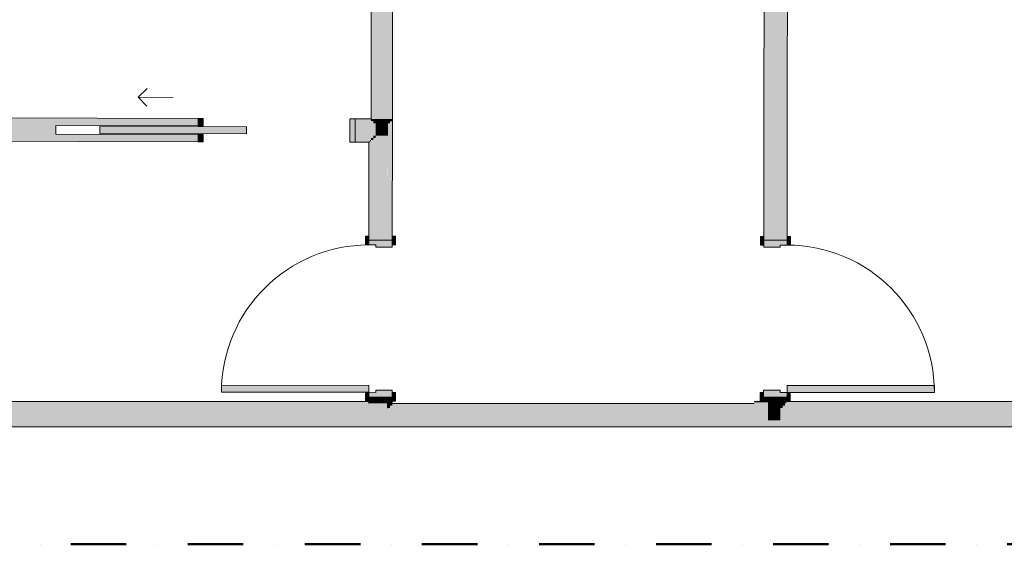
# Model space of a CAD drawing. Header units: millimetres. Extents: x -30280 to 19093, y -17757 to 4746.
# Tile 13 of 40: x -5950 to -311, y -17757 to -14752. Entities that reach past the tile are written whole.
import ezdxf

# ---------------------------------------------------------------- set-up
doc = ezdxf.new("R2010")
doc.units = ezdxf.units.MM
doc.header["$MEASUREMENT"] = 0
doc.linetypes.add('Punto & Rayas', pattern=[670.277762, 317.5, -176.388889, 0, -176.388874])
doc.layers.add('01_2D_Ambit_Pluma_Nº__242', color=7, linetype='Continuous', lineweight=50, true_color=0xfb0013)
doc.layers.add('Nuevo_08_E_Envans secs', color=7, linetype='Continuous')
doc.layers.add('Nuevo_Puertas Archicad', color=7, linetype='Continuous')
doc.layers.add('Nuevo_08_E_Envans secs_Pluma_Nº__20', color=1, linetype='Continuous', lineweight=5)
doc.layers.add('Nuevo_Puertas Archicad_Pluma_Nº__20', color=1, linetype='Continuous', lineweight=5)

# ---------------------------------------------------------------- blocks, each defined once
blk = doc.blocks.new('Puerta 27[2]_1')
at = {"layer": 'Nuevo_Puertas Archicad', "linetype": 'Continuous', "lineweight": 0, "true_color": 0xbf7f7f}
for points in [[(-1707.6, -16042.5), (-1688.6, -16042.5), (-1688.6, -15992.5), (-1707.6, -15992.5)], [(-1688.7, -16054.5), (-1594.7, -16054.6), (-1594.6, -16042.6), (-1554.6, -16042.6), (-1554.6, -16014.6), (-1688.6, -16014.5)], [(-1554.6, -16042.6), (-1535.6, -16042.6), (-1535.6, -15992.6), (-1554.6, -15992.6)], [(-711.3, -16887.2), (-711.2, -16847.2), (-1555.2, -16846.6), (-1555.3, -16886.6)], [(-1689.3, -16886.5), (-1708.3, -16886.5), (-1708.3, -16936.5), (-1689.3, -16936.5)], [(-1689.3, -16914.5), (-1555.3, -16914.6), (-1555.3, -16886.6), (-1595.3, -16886.6), (-1595.3, -16874.6), (-1689.3, -16874.5)], [(-1536.3, -16886.6), (-1555.3, -16886.6), (-1555.3, -16936.6), (-1536.3, -16936.6)]]:
    blk.add_hatch(color=23, dxfattribs=at).paths.add_polyline_path(points)
at = {"layer": 'Nuevo_Puertas Archicad_Pluma_Nº__20', "color": 1, "linetype": 'Continuous', "lineweight": 5}
for p, q in [((-1707.6, -16042.5), (-1707.6, -15992.5)), ((-1707.6, -15992.5), (-1688.6, -15992.5)), ((-1688.6, -16014.5), (-1688.7, -16054.5)), ((-1688.6, -15992.5), (-1688.6, -16042.5)), ((-1688.6, -16014.5), (-1688.6, -15992.5)), ((-1688.6, -16014.5), (-1688.6, -15992.5)), ((-1554.6, -16014.6), (-1688.6, -16014.5)), ((-1675.6, -16014.5), (-1688.6, -16014.5)), ((-1675.6, -16014.5), (-1688.6, -16014.5)), ((-1662.6, -16014.5), (-1675.6, -16014.5)), ((-1662.6, -16014.5), (-1675.6, -16014.5)), ((-1592.6, -16014.6), (-1662.6, -16014.5)), ((-1592.6, -16014.6), (-1662.6, -16014.5)), ((-1579.6, -16014.6), (-1592.6, -16014.6)), ((-1579.6, -16014.6), (-1592.6, -16014.6)), ((-1566.6, -16014.6), (-1579.6, -16014.6)), ((-1566.6, -16014.6), (-1579.6, -16014.6)), ((-1560.6, -16014.6), (-1566.6, -16014.6)), ((-1560.6, -16014.6), (-1566.6, -16014.6)), ((-1554.6, -16014.6), (-1560.6, -16014.6)), ((-1554.6, -16014.6), (-1560.6, -16014.6)), ((-1554.6, -16042.6), (-1554.6, -15992.6)), ((-1554.6, -15992.6), (-1535.6, -15992.6)), ((-1554.6, -16014.6), (-1554.6, -15992.6)), ((-1554.6, -16014.6), (-1554.6, -15992.6)), ((-1554.6, -16042.6), (-1554.6, -16014.6)), ((-1535.6, -15992.6), (-1535.6, -16042.6)), ((-1688.6, -16042.5), (-1707.6, -16042.5)), ((-1688.7, -16054.5), (-1594.7, -16054.6)), ((-1594.7, -16054.6), (-1594.6, -16042.6)), ((-1594.6, -16042.6), (-1554.6, -16042.6)), ((-1535.6, -16042.6), (-1554.6, -16042.6)), ((-1555.3, -16886.6), (-1555.2, -16846.6)), ((-1555.2, -16846.6), (-711.2, -16847.2)), ((-711.2, -16847.2), (-711.3, -16887.2)), ((-1708.3, -16936.5), (-1708.3, -16886.5)), ((-1708.3, -16886.5), (-1689.3, -16886.5)), ((-1595.3, -16874.6), (-1689.3, -16874.5)), ((-1689.3, -16874.5), (-1689.3, -16914.5)), ((-1689.3, -16886.5), (-1689.3, -16936.5)), ((-1689.3, -16914.5), (-1555.3, -16914.6)), ((-1676.3, -16914.5), (-1689.3, -16914.5)), ((-1676.3, -16914.5), (-1689.3, -16914.5)), ((-1689.3, -16914.5), (-1689.3, -16936.5)), ((-1689.3, -16914.5), (-1689.3, -16936.5)), ((-1663.3, -16914.5), (-1676.3, -16914.5)), ((-1663.3, -16914.5), (-1676.3, -16914.5)), ((-1593.3, -16914.6), (-1663.3, -16914.5)), ((-1593.3, -16914.6), (-1663.3, -16914.5)), ((-1595.3, -16886.6), (-1595.3, -16874.6)), ((-1555.3, -16886.6), (-1595.3, -16886.6)), ((-1580.3, -16914.6), (-1593.3, -16914.6)), ((-1580.3, -16914.6), (-1593.3, -16914.6)), ((-1567.3, -16914.6), (-1580.3, -16914.6)), ((-1567.3, -16914.6), (-1580.3, -16914.6)), ((-1561.3, -16914.6), (-1567.3, -16914.6)), ((-1561.3, -16914.6), (-1567.3, -16914.6)), ((-1555.3, -16914.6), (-1561.3, -16914.6)), ((-1555.3, -16914.6), (-1561.3, -16914.6)), ((-1555.3, -16936.6), (-1555.3, -16886.6)), ((-1555.3, -16886.6), (-1536.3, -16886.6)), ((-1555.3, -16914.6), (-1555.3, -16886.6)), ((-711.3, -16887.2), (-1555.3, -16886.6)), ((-1555.3, -16914.6), (-1555.3, -16936.6)), ((-1555.3, -16914.6), (-1555.3, -16936.6)), ((-1536.3, -16886.6), (-1536.3, -16936.6)), ((-1689.3, -16936.5), (-1708.3, -16936.5)), ((-1536.3, -16936.6), (-1555.3, -16936.6))]:
    blk.add_line(p, q, dxfattribs=at)
blk.add_arc((-1555.3, -16886.6), 844, 359.9577, 89.9577, dxfattribs=at)
blk = doc.blocks.new('Muro_61_1', base_point=(-1689.4, -17084))
at = {"layer": 'Nuevo_08_E_Envans secs', "linetype": 'Continuous', "lineweight": 0, "true_color": 0xbf7f7f}
for points in [[(-1590.9, -13699.6), (-1590.9, -13712.6), (-1577.9, -13699.6)], [(-1590.9, -13712.6), (-1577.9, -13712.6), (-1577.9, -13699.6)], [(-1577.9, -13699.6), (-1579.6, -16014.6), (-1566.6, -16014.6), (-1564.9, -13699.6)], [(-1577.9, -13686.6), (-1577.9, -13699.6), (-1564.9, -13686.6)], [(-1577.9, -13699.6), (-1564.9, -13699.6), (-1564.9, -13686.6)], [(-1558.9, -13680.6), (-1560.6, -16014.6), (-1554.6, -16014.6), (-1552.9, -13680.6)], [(-1558.9, -13674.6), (-1558.9, -13680.6), (-1552.9, -13674.6)], [(-1558.9, -13680.6), (-1552.9, -13680.6), (-1552.9, -13674.6)], [(-1660.9, -13712.6), (-1661, -13782.6), (-1590.9, -13712.6)], [(-1661, -13782.6), (-1591, -13782.6), (-1590.9, -13712.6)], [(-1590.9, -13712.6), (-1592.6, -16014.6), (-1579.6, -16014.6), (-1577.9, -13712.6)], [(-1687, -13808.6), (-1688.6, -16014.5), (-1675.6, -16014.5), (-1674, -13808.6)], [(-1687, -13808.6), (-1674, -13795.6), (-1687, -13795.6)], [(-1687, -13808.6), (-1674, -13808.6), (-1674, -13795.6)], [(-1674, -13795.6), (-1675.6, -16014.5), (-1662.6, -16014.5), (-1661, -13795.6)], [(-1674, -13795.6), (-1661, -13782.6), (-1674, -13782.6)], [(-1674, -13795.6), (-1661, -13795.6), (-1661, -13782.6)], [(-1661, -13782.6), (-1662.6, -16014.5), (-1592.6, -16014.6), (-1591, -13782.6)], [(-1689.3, -16938), (-1676.3, -16938), (-1676.3, -16914.5), (-1689.3, -16914.5)], [(-1676.3, -16938), (-1663.3, -16938), (-1663.3, -16914.5), (-1676.3, -16914.5)], [(-1663.3, -16914.5), (-1663.3, -16938), (-1593.3, -16938), (-1593.3, -16914.6)], [(-1593.3, -16914.6), (-1593.3, -16938), (-1580.3, -16938), (-1580.3, -16914.6)], [(-1580.3, -16938), (-1567.3, -16938), (-1567.3, -16914.6), (-1580.3, -16914.6)], [(-1561.3, -16914.6), (-1561.3, -16938), (-1555.3, -16938), (-1555.3, -16914.6)], [(-1676.3, -16938), (-1689.3, -16938), (-1689.3, -16944), (-1676.3, -16944)], [(-1663.3, -16938), (-1676.3, -16938), (-1676.3, -16944), (-1663.3, -16944)], [(-1593.3, -16938), (-1663.3, -16938), (-1663.3, -16944), (-1593.3, -16944)], [(-1593.3, -16944), (-1663.3, -16944), (-1663.3, -16950), (-1593.3, -16950)], [(-1593.3, -16950), (-1663.3, -16950), (-1663.3, -16963), (-1593.3, -16963)], [(-1593.3, -16963), (-1663.3, -16963), (-1663.3, -16976), (-1593.3, -16976)], [(-1580.3, -16938), (-1593.3, -16938), (-1593.3, -16944), (-1580.3, -16944)], [(-1580.3, -16944), (-1593.3, -16944), (-1593.3, -16950), (-1580.3, -16950)], [(-1580.3, -16950), (-1593.3, -16950), (-1593.3, -16963), (-1580.3, -16963)], [(-1567.3, -16938), (-1580.3, -16938), (-1580.3, -16944), (-1567.3, -16944)], [(-1567.3, -16944), (-1580.3, -16944), (-1580.3, -16950), (-1567.3, -16950)]]:
    blk.add_hatch(color=23, dxfattribs=at).paths.add_polyline_path(points)
at = {"layer": 'Nuevo_08_E_Envans secs', "linetype": 'Continuous', "lineweight": 0, "true_color": 0x000000}
for points in [[(-1564.9, -13686.6), (-1566.6, -16014.6), (-1560.6, -16014.6), (-1558.9, -13686.6)], [(-1564.9, -13680.6), (-1564.9, -13686.6), (-1558.9, -13680.6)], [(-1564.9, -13686.6), (-1558.9, -13686.6), (-1558.9, -13680.6)], [(-1567.3, -16938), (-1561.3, -16938), (-1561.3, -16914.6), (-1567.3, -16914.6)], [(-1561.3, -16938), (-1567.3, -16938), (-1567.3, -16944), (-1561.3, -16944)]]:
    blk.add_hatch(color=18, dxfattribs=at).paths.add_polyline_path(points)
at = {"layer": 'Nuevo_08_E_Envans secs_Pluma_Nº__20', "color": 1, "linetype": 'Continuous', "lineweight": 5}
for p, q in [((-1688.6, -16014.5), (-1688.6, -15992.5)), ((-1675.6, -16014.5), (-1688.6, -16014.5)), ((-1662.6, -16014.5), (-1675.6, -16014.5)), ((-1592.6, -16014.6), (-1662.6, -16014.5)), ((-1579.6, -16014.6), (-1592.6, -16014.6)), ((-1566.6, -16014.6), (-1579.6, -16014.6)), ((-1560.6, -16014.6), (-1566.6, -16014.6)), ((-1554.6, -16014.6), (-1560.6, -16014.6)), ((-1554.6, -16014.6), (-1554.6, -15992.6)), ((-1689.3, -16914.5), (-1689.3, -16936.5)), ((-1676.3, -16914.5), (-1689.3, -16914.5)), ((-1663.3, -16914.5), (-1676.3, -16914.5)), ((-1593.3, -16914.6), (-1663.3, -16914.5)), ((-1580.3, -16914.6), (-1593.3, -16914.6)), ((-1567.3, -16914.6), (-1580.3, -16914.6)), ((-1561.3, -16914.6), (-1567.3, -16914.6)), ((-1555.3, -16914.6), (-1561.3, -16914.6)), ((-1555.3, -16914.6), (-1555.3, -16936.6))]:
    blk.add_line(p, q, dxfattribs=at)
at = {"layer": 'Nuevo_08_E_Envans secs_Pluma_Nº__20', "color": 1, "linetype": 'Continuous', "lineweight": 5, "flags": 128}
for points in [[(-1552.9, -13674.6), (-1558.9, -13674.6)], [(-1554.6, -16014.6), (-1552.9, -13674.6)], [(-1687, -13808.6), (-1688.6, -16014.5)], [(-1689.3, -16914.5), (-1689.3, -16938)], [(-1555.3, -16938), (-1555.3, -16914.6)]]:
    blk.add_lwpolyline(points, dxfattribs=at)
at = {"layer": 'Nuevo_Puertas Archicad', "color": 1, "linetype": 'Continuous', "lineweight": 5}
blk.add_blockref('Puerta 27[2]_1', (0, 0), dxfattribs=at)
blk = doc.blocks.new('Puerta Corredera Empotrada 27[3]_1')
at = {"layer": 'Nuevo_Puertas Archicad', "linetype": 'Continuous', "lineweight": 0, "true_color": 0xbf7f7f}
for points in [[(-4928.1, -15317.1), (-4928.2, -15359.1), (-4898.2, -15359.2), (-4898.1, -15317.2)], [(-4058.4, -15453.3), (-4028.4, -15453.3), (-4028.1, -15319.3), (-4058.1, -15319.3)], [(-4651, -15364.8), (-5491, -15362.7), (-5491.1, -15402.7), (-4651.1, -15404.8)], [(-4928.3, -15409.1), (-4928.4, -15451.1), (-4898.4, -15451.2), (-4898.3, -15409.2)]]:
    blk.add_hatch(color=23, dxfattribs=at).paths.add_polyline_path(points)
at = {"layer": 'Nuevo_Puertas Archicad_Pluma_Nº__20', "color": 1, "linetype": 'Continuous', "lineweight": 5}
for p, q in [((-5270.6, -15196.2), (-5220.5, -15146.4)), ((-5070.6, -15196.7), (-5270.6, -15196.2)), ((-5270.6, -15196.2), (-5220.7, -15246.4)), ((-4928.2, -15359.1), (-4928.1, -15317.1)), ((-4928.1, -15317.1), (-4898.1, -15317.2)), ((-4928.1, -15330.1), (-4928.1, -15317.1)), ((-4928.1, -15330.1), (-4928.1, -15317.1)), ((-4928.1, -15343.1), (-4928.1, -15330.1)), ((-4928.1, -15343.1), (-4928.1, -15330.1)), ((-4898.1, -15317.2), (-4898.2, -15359.2)), ((-4058.4, -15453.3), (-4058.1, -15319.3)), ((-4058.1, -15319.3), (-4028.1, -15319.3)), ((-4028.1, -15319.3), (-4028.4, -15453.3)), ((-4028.1, -15332.3), (-4028.1, -15319.3)), ((-4028.1, -15332.3), (-4028.1, -15319.3)), ((-4028.1, -15345.3), (-4028.1, -15332.3)), ((-4028.1, -15345.3), (-4028.1, -15332.3)), ((-5491, -15362.7), (-5491.1, -15402.7)), ((-4651, -15364.8), (-5491, -15362.7)), ((-4928.2, -15359.1), (-4928.1, -15343.1)), ((-4928.2, -15359.1), (-4928.1, -15343.1)), ((-4898.2, -15359.2), (-4928.2, -15359.1)), ((-4651.1, -15404.8), (-4651, -15364.8)), ((-4028.3, -15415.3), (-4028.1, -15345.3)), ((-4028.3, -15415.3), (-4028.1, -15345.3)), ((-5491.1, -15402.7), (-4651.1, -15404.8)), ((-4928.4, -15451.1), (-4928.3, -15409.1)), ((-4928.4, -15439.1), (-4928.3, -15426.1)), ((-4928.4, -15439.1), (-4928.3, -15426.1)), ((-4928.4, -15445.1), (-4928.4, -15439.1)), ((-4928.4, -15445.1), (-4928.4, -15439.1)), ((-4928.4, -15451.1), (-4928.4, -15445.1)), ((-4928.4, -15451.1), (-4928.4, -15445.1)), ((-4928.3, -15409.1), (-4898.3, -15409.2)), ((-4928.3, -15413.1), (-4928.3, -15409.1)), ((-4928.3, -15413.1), (-4928.3, -15409.1)), ((-4928.3, -15426.1), (-4928.3, -15413.1)), ((-4928.3, -15426.1), (-4928.3, -15413.1)), ((-4898.3, -15409.2), (-4898.4, -15451.2)), ((-4028.4, -15441.3), (-4028.3, -15428.3)), ((-4028.4, -15441.3), (-4028.3, -15428.3)), ((-4028.4, -15447.3), (-4028.4, -15441.3)), ((-4028.4, -15447.3), (-4028.4, -15441.3)), ((-4028.4, -15453.3), (-4028.4, -15447.3)), ((-4028.4, -15453.3), (-4028.4, -15447.3)), ((-4028.3, -15428.3), (-4028.3, -15415.3)), ((-4028.3, -15428.3), (-4028.3, -15415.3)), ((-4898.4, -15451.2), (-4928.4, -15451.1)), ((-4028.4, -15453.3), (-4058.4, -15453.3))]:
    blk.add_line(p, q, dxfattribs=at)
blk = doc.blocks.new('Muro_62_1', base_point=(-3815.2, -15319.9))
at = {"layer": 'Nuevo_08_E_Envans secs', "linetype": 'Continuous', "lineweight": 0, "true_color": 0xbf7f7f}
for points in [[(-6099.1, -15327.2), (-6099.1, -15340.2), (-4928.1, -15343.1), (-4928.1, -15330.1)], [(-6086.1, -15314.2), (-6086.1, -15327.2), (-4928.1, -15330.1), (-4928.1, -15317.1)], [(-4028.1, -15332.3), (-3937.2, -15332.6), (-3937.2, -15319.6), (-4028.1, -15319.3)], [(-4028.1, -15332.3), (-4028.1, -15345.3), (-3924.2, -15345.6), (-3924.2, -15332.6)], [(-3924.2, -15319.6), (-3937.2, -15319.6), (-3937.2, -15332.6), (-3924.2, -15332.6)], [(-3911.2, -15332.6), (-3924.2, -15332.6), (-3924.2, -15345.6), (-3911.2, -15345.6)], [(-3841.2, -15332.8), (-3841.2, -15345.8), (-3828.2, -15332.8)], [(-3828.2, -15346), (-3828.2, -15333), (-3828.4, -15333), (-3841.2, -15345.8), (-3841.2, -15346)], [(-3828.2, -15333), (-3828.2, -15332.8), (-3828.4, -15333)], [(-3828.2, -15319.8), (-3828.2, -15332.8), (-3815.2, -15319.9)], [(-3815.2, -15333.1), (-3815.2, -15320.1), (-3815.4, -15320.1), (-3828.2, -15332.8), (-3828.2, -15333)], [(-6112.1, -15410.2), (-4928.3, -15413.1), (-4928.3, -15409.1), (-5743.3, -15407.1), (-5743.2, -15357.1), (-4928.2, -15359.1), (-4928.1, -15343.1), (-6112.1, -15340.2)], [(-4028.1, -15345.3), (-4028.3, -15415.3), (-3911.3, -15415.6), (-3911.2, -15345.6)], [(-3911.2, -15345.6), (-3911.3, -15415.6), (-3841.2, -15345.8)], [(-3841.3, -15415.9), (-3841.2, -15346), (-3841.4, -15346), (-3911.3, -15415.6), (-3911.3, -15415.7)], [(-3841.2, -15346), (-3841.2, -15345.8), (-3841.4, -15346)], [(-6300.5, -15422.7), (-4928.3, -15426.1), (-4928.3, -15413.1), (-6300.4, -15409.7)], [(-6300.5, -15435.7), (-4928.4, -15439.1), (-4928.3, -15426.1), (-6300.5, -15422.7)], [(-6300.5, -15447.7), (-4928.4, -15451.1), (-4928.4, -15445.1), (-6300.5, -15441.7)], [(-4028.4, -15441.3), (-3937.3, -15441.6), (-3937.3, -15428.6), (-4028.3, -15428.3)], [(-4028.4, -15453.3), (-3949.3, -15453.5), (-3949.3, -15447.5), (-4028.4, -15447.3)], [(-4028.3, -15428.3), (-3924.3, -15428.6), (-3924.3, -15415.6), (-4028.3, -15415.3)], [(-3943.3, -15447.5), (-3949.3, -15453.5), (-3943.3, -15453.5), (-3943.3, -15447.5)], [(-3949.3, -15447.5), (-3949.3, -15453.5), (-3943.3, -15447.5)], [(-3924.3, -15441.6), (-3924.3, -15428.6), (-3924.3, -15428.6), (-3937.3, -15441.6), (-3937.3, -15441.6)], [(-3937.3, -15428.6), (-3937.3, -15441.6), (-3924.3, -15428.6)], [(-3937.3, -15441.6), (-3937.3, -15441.6), (-3937.3, -15441.6)], [(-3924.3, -15415.6), (-3924.3, -15428.6), (-3911.3, -15415.6)], [(-3911.3, -15428.7), (-3911.3, -15415.7), (-3911.3, -15415.7), (-3924.3, -15428.6), (-3924.3, -15428.6)], [(-3924.3, -15428.6), (-3924.3, -15428.6), (-3924.3, -15428.6)], [(-3911.3, -15415.7), (-3911.3, -15415.6), (-3911.3, -15415.7)]]:
    blk.add_hatch(color=23, dxfattribs=at).paths.add_polyline_path(points)
at = {"layer": 'Nuevo_08_E_Envans secs', "linetype": 'Continuous', "lineweight": 0, "true_color": 0x000000}
for points in [[(-6300.5, -15441.7), (-4928.4, -15445.1), (-4928.4, -15439.1), (-6300.5, -15435.7)], [(-4028.4, -15447.3), (-3943.3, -15447.5), (-3943.3, -15441.5), (-4028.4, -15441.3)], [(-3943.3, -15441.5), (-3943.3, -15447.5), (-3937.3, -15441.6)], [(-3937.3, -15447.6), (-3937.3, -15441.6), (-3937.3, -15441.6), (-3943.3, -15447.5), (-3943.3, -15447.5)], [(-3943.3, -15447.5), (-3943.3, -15447.5), (-3943.3, -15447.5)]]:
    blk.add_hatch(color=18, dxfattribs=at).paths.add_polyline_path(points)
at = {"layer": 'Nuevo_08_E_Envans secs_Pluma_Nº__20', "color": 1, "linetype": 'Continuous', "lineweight": 5}
for p, q in [((-4928.1, -15330.1), (-4928.1, -15317.1)), ((-4928.1, -15343.1), (-4928.1, -15330.1)), ((-4028.1, -15332.3), (-4028.1, -15319.3)), ((-4028.1, -15345.3), (-4028.1, -15332.3)), ((-5743.2, -15357.1), (-5743.3, -15407.1)), ((-4928.2, -15359.1), (-5743.2, -15357.1)), ((-4928.2, -15359.1), (-4928.1, -15343.1)), ((-4028.3, -15415.3), (-4028.1, -15345.3)), ((-5743.3, -15407.1), (-4928.3, -15409.1)), ((-4928.4, -15439.1), (-4928.3, -15426.1)), ((-4928.4, -15445.1), (-4928.4, -15439.1)), ((-4928.4, -15451.1), (-4928.4, -15445.1)), ((-4928.3, -15413.1), (-4928.3, -15409.1)), ((-4928.3, -15426.1), (-4928.3, -15413.1)), ((-4028.4, -15441.3), (-4028.3, -15428.3)), ((-4028.4, -15447.3), (-4028.4, -15441.3)), ((-4028.4, -15453.3), (-4028.4, -15447.3)), ((-4028.3, -15428.3), (-4028.3, -15415.3))]:
    blk.add_line(p, q, dxfattribs=at)
at = {"layer": 'Nuevo_08_E_Envans secs_Pluma_Nº__20', "color": 1, "linetype": 'Continuous', "lineweight": 5, "flags": 128}
for points in [[(-4928.1, -15317.1), (-6086.1, -15314.2)], [(-3937.2, -15319.6), (-4028.1, -15319.3)], [(-3815.2, -15319.9), (-3815.2, -15332.9)], [(-6300.5, -15447.7), (-4928.4, -15451.1)], [(-4028.4, -15453.3), (-3949.3, -15453.5)]]:
    blk.add_lwpolyline(points, dxfattribs=at)
at = {"layer": 'Nuevo_Puertas Archicad', "color": 1, "linetype": 'Continuous', "lineweight": 5}
blk.add_blockref('Puerta Corredera Empotrada 27[3]_1', (0, 0), dxfattribs=at)
blk = doc.blocks.new('Muro_63_1', base_point=(-18974.6, -17084))
at = {"layer": 'Nuevo_08_E_Envans secs', "linetype": 'Continuous', "lineweight": 0, "true_color": 0xbf7f7f}
for points in [[(-6989.9, -16976), (-3842.4, -16976), (-3842.4, -16963), (-6989.9, -16963)], [(-6976.9, -16963), (-3842.4, -16963), (-3842.4, -16950), (-6976.9, -16950)], [(-6964.9, -16944), (-3842.4, -16944), (-3842.4, -16938), (-6964.9, -16938)], [(-6989.9, -17046), (-3842.4, -17046), (-3842.4, -16976), (-6989.9, -16976)], [(-12936.6, -17059), (-3842.4, -17059), (-3842.4, -17046), (-12936.6, -17046)], [(-12936.6, -17072), (-3842.4, -17072), (-3842.4, -17059), (-12936.6, -17059)], [(-3842.4, -17078), (-12936.6, -17078), (-12936.6, -17084), (-3842.4, -17084)]]:
    blk.add_hatch(color=23, dxfattribs=at).paths.add_polyline_path(points)
at = {"layer": 'Nuevo_08_E_Envans secs', "linetype": 'Continuous', "lineweight": 0, "true_color": 0x000000}
for points in [[(-6970.9, -16950), (-3842.4, -16950), (-3842.4, -16944), (-6970.9, -16944)], [(-12936.6, -17078), (-3842.4, -17078), (-3842.4, -17072), (-12936.6, -17072)]]:
    blk.add_hatch(color=18, dxfattribs=at).paths.add_polyline_path(points)
at = {"layer": 'Nuevo_08_E_Envans secs_Pluma_Nº__20', "color": 1, "linetype": 'Continuous', "lineweight": 5, "flags": 128}
for points in [[(-3842.4, -16938), (-6964.9, -16938)], [(-3842.4, -16944), (-3842.4, -16938)], [(-3842.4, -16950), (-3842.4, -16944)], [(-3842.4, -16963), (-3842.4, -16950)], [(-3842.4, -16976), (-3842.4, -16963)], [(-12936.6, -17084), (-3842.4, -17084)]]:
    blk.add_lwpolyline(points, dxfattribs=at)
blk = doc.blocks.new('Puerta 27[11]_1')
at = {"layer": 'Nuevo_Puertas Archicad', "linetype": 'Continuous', "lineweight": 0, "true_color": 0xbf7f7f}
for points in [[(-3949.7, -16042), (-3949.7, -15992), (-3968.7, -15992), (-3968.7, -16042)], [(-3815.7, -16054.1), (-3815.7, -16014.1), (-3949.7, -16014), (-3949.7, -16042), (-3909.7, -16042.1), (-3909.7, -16054.1)], [(-3796.7, -16042.2), (-3796.7, -15992.2), (-3815.7, -15992.1), (-3815.7, -16042.1)], [(-4794.4, -16885.4), (-3950.4, -16886), (-3950.3, -16846), (-4794.3, -16845.4)], [(-3969.4, -16886), (-3969.4, -16936), (-3950.4, -16936), (-3950.4, -16886)], [(-3816.4, -16914.1), (-3816.4, -16874.1), (-3910.4, -16874.1), (-3910.4, -16886.1), (-3950.4, -16886), (-3950.4, -16914)], [(-3816.4, -16886.1), (-3816.4, -16936.1), (-3797.4, -16936.2), (-3797.4, -16886.2)]]:
    blk.add_hatch(color=23, dxfattribs=at).paths.add_polyline_path(points)
at = {"layer": 'Nuevo_Puertas Archicad_Pluma_Nº__20', "color": 1, "linetype": 'Continuous', "lineweight": 5}
for p, q in [((-3949.7, -15992), (-3968.7, -15992)), ((-3968.7, -15992), (-3968.7, -16042)), ((-3949.7, -16042), (-3949.7, -15992)), ((-3949.7, -16014), (-3949.7, -15992)), ((-3949.7, -16014), (-3949.7, -15992)), ((-3949.7, -16042), (-3949.7, -16014)), ((-3949.7, -16014), (-3815.7, -16014.1)), ((-3949.7, -16014), (-3943.7, -16014)), ((-3949.7, -16014), (-3943.7, -16014)), ((-3943.7, -16014), (-3937.7, -16014.1)), ((-3943.7, -16014), (-3937.7, -16014.1)), ((-3937.7, -16014.1), (-3924.7, -16014.1)), ((-3937.7, -16014.1), (-3924.7, -16014.1)), ((-3924.7, -16014.1), (-3911.7, -16014.1)), ((-3924.7, -16014.1), (-3911.7, -16014.1)), ((-3911.7, -16014.1), (-3841.7, -16014.1)), ((-3911.7, -16014.1), (-3841.7, -16014.1)), ((-3841.7, -16014.1), (-3828.7, -16014.1)), ((-3841.7, -16014.1), (-3828.7, -16014.1)), ((-3828.7, -16014.1), (-3815.7, -16014.1)), ((-3828.7, -16014.1), (-3815.7, -16014.1)), ((-3796.7, -15992.2), (-3815.7, -15992.1)), ((-3815.7, -15992.1), (-3815.7, -16042.1)), ((-3815.7, -16014.1), (-3815.7, -15992.1)), ((-3815.7, -16014.1), (-3815.7, -15992.1)), ((-3815.7, -16014.1), (-3815.7, -16054.1)), ((-3796.7, -16042.2), (-3796.7, -15992.2)), ((-3968.7, -16042), (-3949.7, -16042)), ((-3909.7, -16042.1), (-3949.7, -16042)), ((-3909.7, -16054.1), (-3909.7, -16042.1)), ((-3815.7, -16054.1), (-3909.7, -16054.1)), ((-3815.7, -16042.1), (-3796.7, -16042.2)), ((-4794.3, -16845.4), (-4794.4, -16885.4)), ((-3950.3, -16846), (-4794.3, -16845.4)), ((-3950.4, -16886), (-3950.3, -16846)), ((-4794.4, -16885.4), (-3950.4, -16886)), ((-3969.4, -16886), (-3969.4, -16936)), ((-3950.4, -16886), (-3969.4, -16886)), ((-3950.4, -16936), (-3950.4, -16886)), ((-3950.4, -16914), (-3950.4, -16886)), ((-3950.4, -16886), (-3910.4, -16886.1)), ((-3816.4, -16914.1), (-3950.4, -16914)), ((-3950.4, -16914), (-3944.4, -16914)), ((-3950.4, -16914), (-3944.4, -16914)), ((-3950.4, -16914), (-3950.4, -16936)), ((-3950.4, -16914), (-3950.4, -16936)), ((-3944.4, -16914), (-3938.4, -16914.1)), ((-3944.4, -16914), (-3938.4, -16914.1)), ((-3938.4, -16914.1), (-3925.4, -16914.1)), ((-3938.4, -16914.1), (-3925.4, -16914.1)), ((-3925.4, -16914.1), (-3912.4, -16914.1)), ((-3925.4, -16914.1), (-3912.4, -16914.1)), ((-3912.4, -16914.1), (-3842.4, -16914.1)), ((-3912.4, -16914.1), (-3842.4, -16914.1)), ((-3910.4, -16886.1), (-3910.4, -16874.1)), ((-3910.4, -16874.1), (-3816.4, -16874.1)), ((-3842.4, -16914.1), (-3829.4, -16914.1)), ((-3842.4, -16914.1), (-3829.4, -16914.1)), ((-3829.4, -16914.1), (-3816.4, -16914.1)), ((-3829.4, -16914.1), (-3816.4, -16914.1)), ((-3816.4, -16874.1), (-3816.4, -16914.1)), ((-3816.4, -16886.1), (-3816.4, -16936.1)), ((-3797.4, -16886.2), (-3816.4, -16886.1)), ((-3816.4, -16914.1), (-3816.4, -16936.1)), ((-3816.4, -16914.1), (-3816.4, -16936.1)), ((-3797.4, -16936.2), (-3797.4, -16886.2)), ((-3969.4, -16936), (-3950.4, -16936)), ((-3816.4, -16936.1), (-3797.4, -16936.2))]:
    blk.add_line(p, q, dxfattribs=at)
blk.add_arc((-3950.4, -16886), 844, 89.9577, 179.9577, dxfattribs=at)
blk = doc.blocks.new('Muro_75_1', base_point=(-3816.5, -17084))
at = {"layer": 'Nuevo_08_E_Envans secs', "linetype": 'Continuous', "lineweight": 0, "true_color": 0xbf7f7f}
for points in [[(-3828.7, -16014.1), (-3815.7, -16014.1), (-3815.2, -15333.1), (-3828.2, -15333)], [(-3815.2, -15320.1), (-3815.2, -15319.9), (-3815.4, -15320.1)], [(-3841.7, -16014.1), (-3828.7, -16014.1), (-3828.2, -15346), (-3841.2, -15346)], [(-3937.7, -16014.1), (-3924.7, -16014.1), (-3924.3, -15441.6), (-3937.3, -15441.6)], [(-3924.7, -16014.1), (-3911.7, -16014.1), (-3911.3, -15428.7), (-3924.3, -15428.6)], [(-3911.7, -16014.1), (-3841.7, -16014.1), (-3841.3, -15415.9), (-3911.3, -15415.7)], [(-3949.3, -15453.5), (-3949.7, -16014), (-3943.7, -16014), (-3943.3, -15453.5)], [(-3950.4, -16950), (-3944.4, -16950), (-3944.4, -16914), (-3950.4, -16914)], [(-3938.4, -16950), (-3925.4, -16950), (-3925.4, -16914.1), (-3938.4, -16914.1)], [(-3925.4, -16950), (-3912.4, -16950), (-3912.4, -16914.1), (-3925.4, -16914.1)], [(-3912.4, -16950), (-3842.4, -16950), (-3842.4, -16914.1), (-3912.4, -16914.1)], [(-3842.4, -16950), (-3829.4, -16950), (-3829.4, -16914.1), (-3842.4, -16914.1)], [(-3829.4, -16914.1), (-3829.4, -16950), (-3816.4, -16950), (-3816.4, -16914.1)], [(-3829.4, -16950), (-3842.4, -16950), (-3842.4, -16963), (-3829.4, -16963)]]:
    blk.add_hatch(color=23, dxfattribs=at).paths.add_polyline_path(points)
at = {"layer": 'Nuevo_08_E_Envans secs', "linetype": 'Continuous', "lineweight": 0, "true_color": 0x000000}
for points in [[(-3943.7, -16014), (-3937.7, -16014.1), (-3937.3, -15447.6), (-3943.3, -15447.5)], [(-3944.4, -16950), (-3938.4, -16950), (-3938.4, -16914.1), (-3944.4, -16914)]]:
    blk.add_hatch(color=18, dxfattribs=at).paths.add_polyline_path(points)
at = {"layer": 'Nuevo_08_E_Envans secs_Pluma_Nº__20', "color": 1, "linetype": 'Continuous', "lineweight": 5}
for p, q in [((-3949.7, -16014), (-3949.7, -15992)), ((-3949.7, -16014), (-3943.7, -16014)), ((-3943.7, -16014), (-3937.7, -16014.1)), ((-3937.7, -16014.1), (-3924.7, -16014.1)), ((-3924.7, -16014.1), (-3911.7, -16014.1)), ((-3911.7, -16014.1), (-3841.7, -16014.1)), ((-3841.7, -16014.1), (-3828.7, -16014.1)), ((-3828.7, -16014.1), (-3815.7, -16014.1)), ((-3815.7, -16014.1), (-3815.7, -15992.1)), ((-3950.4, -16914), (-3950.4, -16936)), ((-3950.4, -16914), (-3944.4, -16914)), ((-3944.4, -16914), (-3938.4, -16914.1)), ((-3938.4, -16914.1), (-3925.4, -16914.1)), ((-3925.4, -16914.1), (-3912.4, -16914.1)), ((-3912.4, -16914.1), (-3842.4, -16914.1)), ((-3842.4, -16914.1), (-3829.4, -16914.1)), ((-3829.4, -16914.1), (-3816.4, -16914.1)), ((-3816.4, -16914.1), (-3816.4, -16936.1))]:
    blk.add_line(p, q, dxfattribs=at)
at = {"layer": 'Nuevo_08_E_Envans secs_Pluma_Nº__20', "color": 1, "linetype": 'Continuous', "lineweight": 5, "flags": 128}
for points in [[(-3815.7, -16014.1), (-3815.2, -15332.9)], [(-3949.3, -15453.5), (-3949.7, -16014)], [(-3950.4, -16914), (-3950.4, -16950)], [(-3816.4, -16950), (-3816.4, -16914.1)]]:
    blk.add_lwpolyline(points, dxfattribs=at)
at = {"layer": 'Nuevo_Puertas Archicad', "color": 1, "linetype": 'Continuous', "lineweight": 5}
blk.add_blockref('Puerta 27[11]_1', (0, 0), dxfattribs=at)
blk = doc.blocks.new('Muro_122_1', base_point=(-3937.2, -15319.6))
at = {"layer": 'Nuevo_08_E_Envans secs', "linetype": 'Continuous', "lineweight": 0, "true_color": 0xbf7f7f}
for points in [[(-3924.2, -15319.6), (-3923.1, -13808.6), (-3936.1, -13808.6), (-3937.2, -15319.6)], [(-3911.2, -15319.6), (-3910.1, -13808.6), (-3923.1, -13808.6), (-3924.2, -15319.6)], [(-3923.1, -13808.6), (-3910.1, -13808.6), (-3910.1, -13795.6), (-3923.1, -13795.6)], [(-3841.2, -15319.8), (-3840.1, -13808.6), (-3910.1, -13808.6), (-3911.2, -15319.6)], [(-3910.1, -13795.6), (-3840.1, -13795.6), (-3840.1, -13782.6), (-3910.1, -13782.6)], [(-3910.1, -13808.6), (-3840.1, -13808.6), (-3840.1, -13795.6), (-3910.1, -13795.6)], [(-3828.2, -15319.8), (-3827.1, -13808.6), (-3840.1, -13808.6), (-3841.2, -15319.8)], [(-3840.1, -13808.6), (-3827.1, -13808.6), (-3827.1, -13795.6), (-3840.1, -13795.6)], [(-3815.2, -15319.9), (-3814.1, -13808.6), (-3827.1, -13808.6), (-3828.2, -15319.8)], [(-3911.2, -15319.6), (-3924.2, -15319.6), (-3924.2, -15332.6), (-3911.2, -15332.6)], [(-3841.2, -15319.8), (-3911.2, -15319.6), (-3911.2, -15332.6), (-3841.2, -15332.8)], [(-3841.2, -15332.8), (-3911.2, -15332.6), (-3911.2, -15345.6), (-3841.2, -15345.8)], [(-3828.2, -15319.8), (-3841.2, -15319.8), (-3841.2, -15332.8), (-3828.2, -15332.8)]]:
    blk.add_hatch(color=23, dxfattribs=at).paths.add_polyline_path(points)
at = {"layer": 'Nuevo_08_E_Envans secs_Pluma_Nº__20', "color": 1, "linetype": 'Continuous', "lineweight": 5, "flags": 128}
for points in [[(-3936.1, -13808.6), (-3937.2, -15319.6)], [(-3815.2, -15319.9), (-3814.1, -13808.6)]]:
    blk.add_lwpolyline(points, dxfattribs=at)
blk = doc.blocks.new('Muro_123_1', base_point=(-3842.4, -17084))
at = {"layer": 'Nuevo_08_E_Envans secs', "linetype": 'Continuous', "lineweight": 0, "true_color": 0xbf7f7f}
for points in [[(-3829.4, -16963), (-3842.4, -16963), (-3842.4, -16976), (-3829.4, -16976)], [(-3816.4, -16950), (-3829.4, -16950), (-3829.4, -16963), (-3816.4, -16963)], [(-3829.4, -16976), (-1743.2, -16976), (-1743.2, -16963), (-3829.4, -16963)], [(-3816.4, -16963), (-1743.2, -16963), (-1743.2, -16950), (-3816.4, -16950)], [(-3842.4, -17046), (-1743.2, -17046), (-1743.2, -16976), (-3842.4, -16976)], [(-3842.4, -17059), (-1743.2, -17059), (-1743.2, -17046), (-3842.4, -17046)], [(-3842.4, -17072), (-1743.2, -17072), (-1743.2, -17059), (-3842.4, -17059)], [(-3842.4, -17084), (-1743.2, -17084), (-1743.2, -17078), (-3842.4, -17078)]]:
    blk.add_hatch(color=23, dxfattribs=at).paths.add_polyline_path(points)
at = {"layer": 'Nuevo_08_E_Envans secs', "linetype": 'Continuous', "lineweight": 0, "true_color": 0x000000}
blk.add_hatch(color=18, dxfattribs=at).paths.add_polyline_path([(-3842.4, -17078), (-1743.2, -17078), (-1743.2, -17072), (-3842.4, -17072)])
at = {"layer": 'Nuevo_08_E_Envans secs_Pluma_Nº__20', "color": 1, "linetype": 'Continuous', "lineweight": 5, "flags": 128}
for points in [[(-3842.4, -16963), (-3842.4, -16950)], [(-3842.4, -16976), (-3842.4, -16963)], [(-1743.2, -16950), (-3816.4, -16950)], [(-3842.4, -17084), (-1743.2, -17084)]]:
    blk.add_lwpolyline(points, dxfattribs=at)
blk = doc.blocks.new('Muro_124_1', base_point=(-1743.3, -17084))
at = {"layer": 'Nuevo_08_E_Envans secs', "linetype": 'Continuous', "lineweight": 0, "true_color": 0xbf7f7f}
for points in [[(-1689.3, -16938), (-1743.3, -16938), (-1743.3, -16944), (-1689.3, -16944)], [(-1663.3, -16950), (-1743.3, -16950), (-1743.3, -16963), (-1663.3, -16963)], [(-1663.3, -16963), (-1743.3, -16963), (-1743.3, -16976), (-1663.3, -16976)], [(-1580.3, -16963), (-1593.3, -16963), (-1593.3, -16976), (-1580.3, -16976)], [(-1567.3, -16950), (-1580.3, -16950), (-1580.3, -16963), (-1567.3, -16963)], [(388.9, -16963), (-1580.3, -16963), (-1580.3, -16976), (388.9, -16976)], [(375.9, -16950), (-1567.3, -16950), (-1567.3, -16963), (375.9, -16963)], [(-1555.3, -16938), (-1561.3, -16938), (-1561.3, -16944), (-1555.3, -16944)], [(363.9, -16938), (-1555.3, -16938), (-1555.3, -16944), (363.9, -16944)], [(369.9, -16938), (363.9, -16938), (363.9, -16944), (369.9, -16944)], [(388.9, -16950), (375.9, -16950), (375.9, -16963), (388.9, -16963)], [(-1663.3, -16976), (-1743.3, -16976), (-1743.3, -17046), (-1663.4, -17046)], [(-1593.3, -16976), (-1663.3, -16976), (-1663.4, -17046), (-1593.4, -17046)], [(388.9, -16976), (-1593.3, -16976), (-1593.4, -17046), (388.9, -17046)], [(428.9, -16976), (388.9, -16976), (388.9, -17046), (428.9, -17046)], [(-1743.3, -17059), (428.9, -17059), (428.9, -17046), (-1743.3, -17046)], [(-1743.3, -17072), (428.9, -17072), (428.9, -17059), (-1743.3, -17059)], [(-1743.3, -17084), (428.9, -17084), (428.9, -17078), (-1743.3, -17078)]]:
    blk.add_hatch(color=23, dxfattribs=at).paths.add_polyline_path(points)
at = {"layer": 'Nuevo_08_E_Envans secs', "linetype": 'Continuous', "lineweight": 0, "true_color": 0x000000}
for points in [[(-1663.3, -16944), (-1743.3, -16944), (-1743.3, -16950), (-1663.3, -16950)], [(-1561.3, -16944), (-1567.3, -16944), (-1567.3, -16950), (-1561.3, -16950)], [(369.9, -16944), (-1561.3, -16944), (-1561.3, -16950), (369.9, -16950)], [(375.9, -16944), (369.9, -16944), (369.9, -16950), (375.9, -16950)], [(-1743.3, -17078), (428.9, -17078), (428.9, -17072), (-1743.3, -17072)]]:
    blk.add_hatch(color=18, dxfattribs=at).paths.add_polyline_path(points)
at = {"layer": 'Nuevo_08_E_Envans secs_Pluma_Nº__20', "color": 1, "linetype": 'Continuous', "lineweight": 5, "flags": 128}
for points in [[(-1689.3, -16938), (-1743.3, -16938)], [(363.9, -16938), (-1555.3, -16938)], [(428.9, -16944), (428.9, -16938)], [(428.9, -16950), (428.9, -16944)], [(428.9, -16963), (428.9, -16950)], [(428.9, -16976), (428.9, -16963)], [(428.9, -17046), (428.9, -16976)], [(-1743.3, -17084), (428.9, -17084)], [(428.9, -17059), (428.9, -17046)], [(428.9, -17072), (428.9, -17059)], [(428.9, -17078), (428.9, -17072)], [(428.9, -17084), (428.9, -17078)]]:
    blk.add_lwpolyline(points, dxfattribs=at)

msp = doc.modelspace()

# ---------------------------------------------------------------- linework, layer by layer
at = {"layer": '01_2D_Ambit_Pluma_Nº__242', "color": 1, "linetype": 'Punto & Rayas', "lineweight": 50, "true_color": 0xfb0013, "flags": 128}
msp.add_lwpolyline([(-28416.6, -2249.6), (-28416.6, 4745.9), (7590.1, 4745.9), (7590.1, -1864.5), (6642.9, -1864.5), (6642.9, -11392.7), (6642.9, -17756.6), (-18985.9, -17756.6), (-18985.9, -11834.9), (-2447.9, -11834.9), (-2447.9, -2249.6)], close=True, dxfattribs=at)

# ---------------------------------------------------------------- block references
at = {"layer": 'Nuevo_08_E_Envans secs', "color": 1, "lineweight": 5}
for name, p in [('Muro_61_1', (-1689.4, -17084)), ('Muro_122_1', (-3937.2, -15319.6)), ('Muro_62_1', (-3815.2, -15319.9)), ('Muro_75_1', (-3816.5, -17084)), ('Muro_63_1', (-18974.6, -17084)), ('Muro_123_1', (-3842.4, -17084)), ('Muro_124_1', (-1743.3, -17084))]:
    msp.add_blockref(name, p, dxfattribs=at)

doc.saveas('drawing.dxf')
